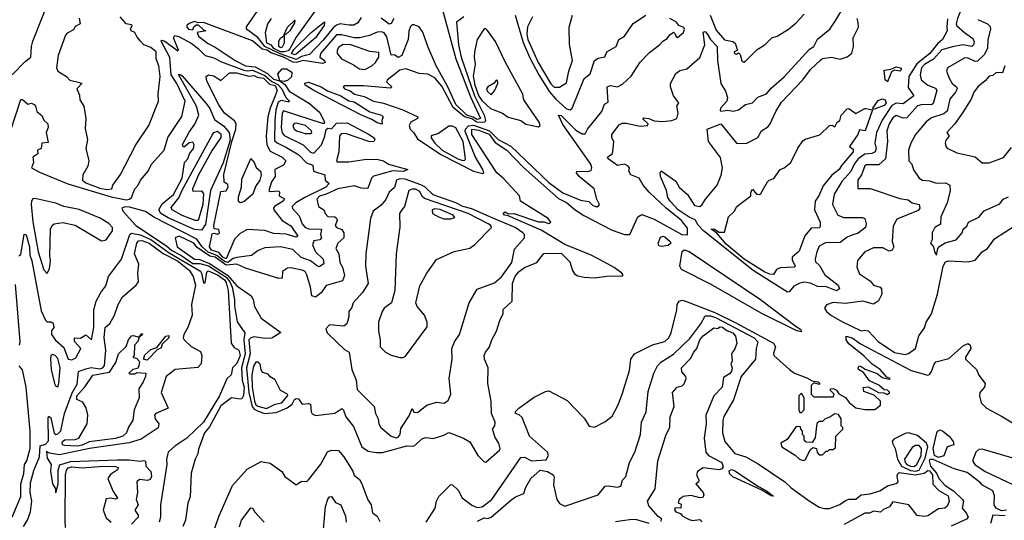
# Model space of a CAD drawing. Extents: x 1995148 to 2088947, y 769131 to 906009.
# Tile 73 of 256: x 2035548 to 2041161, y 780186 to 783038. Entities that reach past the tile are written whole.
import ezdxf

# ---------------------------------------------------------------- set-up
doc = ezdxf.new("R2010")
doc.units = 0

msp = doc.modelspace()

# ---------------------------------------------------------------- linework, layer by layer
at = {"layer": '0CON05XD'}
for points in [[(2041165, 783328.1), (2041115, 783342), (2041030.1, 783299.9), (2041009.5, 783275), (2040992.7, 783237.3), (2040945.8, 783175), (2040893.8, 783045), (2040885.5, 783015), (2040888.5, 783005), (2040933.1, 782965), (2040982.1, 782932.1), (2040988.6, 782915), (2040985, 782895.8), (2040975, 782886.5), (2040925, 782894.2), (2040865, 782883.2)], [(2035505, 782723.3), (2035579.1, 782800.9), (2035611.2, 782825), (2035614.7, 782884.7), (2035623.2, 782916.8), (2035715, 783145.8)], [(2037951.8, 783115), (2038035.2, 782815), (2038118.5, 782598.5), (2038175.8, 782475), (2038155, 782469.5), (2038133.5, 782483.5), (2038096.3, 782495), (2038035, 782554.3), (2037988.3, 782655), (2037921.5, 782775), (2037874.1, 782885), (2037847.1, 782967.1), (2037825, 782997.5), (2037795, 783010), (2037785, 783010), (2037775, 783000), (2037766.7, 782973.3), (2037763.3, 782925), (2037726, 782835), (2037705, 782822.5), (2037685, 782838), (2037665, 782836.7), (2037641.2, 782941.2), (2037625, 782963.8), (2037611.3, 782968.7), (2037585, 782966.9), (2037542.2, 782947.8), (2037485, 782934.7), (2037455, 782934.7), (2037382.8, 782952.8), (2037355, 782951.2), (2037262.4, 782845), (2037258.9, 782825), (2037285.6, 782805), (2037290, 782795), (2037275, 782789.5), (2037165, 782805.7), (2037125, 782795.1), (2037107.2, 782797.2), (2037052.8, 782825), (2036980.1, 782850.1), (2036958.9, 782865), (2036931.2, 782871.2), (2036875, 782917.9), (2036595, 783023.3), (2036565, 783020), (2036545, 783027.5), (2036513.3, 783016.7), (2036500, 783005), (2036500, 782995), (2036510, 782985), (2036535, 782980), (2036541.7, 782998.3), (2036555, 783010), (2036565, 783010), (2036595, 782980), (2036610, 782975), (2036560, 782965), (2036567.5, 782945), (2036618.8, 782905), (2036662.4, 782882.4), (2036776, 782805), (2036835, 782774.8), (2036890.6, 782770.6), (2036961.2, 782731.2), (2036995, 782699.6), (2037030.3, 782690.3), (2037058.8, 782668.8), (2037085, 782630.6), (2037200.1, 782560.1), (2037260, 782510), (2037286, 782455), (2037283, 782447), (2037275, 782446.2), (2037051.8, 782518.2), (2037044.3, 782505), (2037039.4, 782425), (2037043.7, 782393.7), (2037055, 782377.7), (2037163.5, 782325), (2037205, 782282.9), (2037225, 782278), (2037269.4, 782325), (2037288.5, 782375), (2037295, 782412.5), (2037305, 782420), (2037325, 782417.5), (2037355, 782448), (2037415, 782450), (2037541.1, 782385), (2037565, 782367.5), (2037571.9, 782355), (2037566.1, 782343.9), (2037545, 782341.8), (2037405, 782389.1), (2037381.1, 782388.9), (2037371.5, 782375), (2037367.3, 782285), (2037353.3, 782235), (2037357.8, 782227.8), (2037425, 782229.4), (2037525, 782243.1), (2037591.1, 782241.1), (2037622.5, 782235), (2037650, 782215), (2037760, 782185), (2037735, 782173.8), (2037675, 782176.7), (2037565, 782147.7), (2037553.3, 782135), (2037532.4, 782077.6), (2037495, 782078.8), (2037455, 782091.8), (2037362, 782075), (2037295, 782044), (2037256.7, 782033.3), (2037241.5, 782015), (2037252, 781975), (2037282, 781955), (2037289.4, 781935), (2037305, 781917.1), (2037345, 781915.5), (2037355, 781908), (2037357.5, 781895), (2037347.1, 781865), (2037353.9, 781853.9), (2037385, 781843.1), (2037395.4, 781825), (2037395.4, 781795), (2037362.5, 781765), (2037350.6, 781735), (2037366.5, 781705), (2037373.3, 781655), (2037388.8, 781628.8), (2037399.1, 781580.9), (2037388.5, 781551.5), (2037295, 781523.8), (2037266.9, 781483.1), (2037235, 781458.1), (2037212.9, 781465), (2037205.7, 781514.3), (2037184.4, 781585), (2037175, 781604), (2037165, 781610), (2037094.4, 781624.4), (2037075, 781623.1), (2037045.5, 781604.5), (2037043.8, 781566.2), (2037025, 781563.1), (2036835, 781623.5), (2036785, 781645.2), (2036725, 781640.3), (2036663, 781685), (2036631.6, 781691.6), (2036590, 781720), (2036560.5, 781740.5), (2036540.8, 781765), (2036457.5, 781805), (2036433.8, 781795), (2036446, 781745), (2036543.9, 781675), (2036575, 781671.5), (2036629.8, 781649.8), (2036733.5, 781583.5), (2036785, 781523), (2036867.7, 781465), (2036879.1, 781445), (2036887.5, 781405), (2036925, 781338), (2037036, 781256), (2036985, 781223.1), (2036945, 781221.2), (2036885, 781230.7), (2036865, 781225.9), (2036854.8, 781215), (2036862.2, 781135), (2036840.5, 781055), (2036853.8, 780915), (2036872.5, 780835), (2036885, 780819.6), (2036908.1, 780808.1), (2036945, 780795.1), (2037009.6, 780800.4), (2037073.3, 780826.7), (2037101.7, 780848.3), (2037115, 780874), (2037125, 780880), (2037138.3, 780878.3), (2037158.3, 780848.3), (2037195, 780852.5), (2037205, 780847.5), (2037208.8, 780805), (2037215, 780793.3), (2037235, 780783.8), (2037345, 780797.5), (2037385, 780822.9), (2037394.5, 780814.5), (2037406.9, 780775), (2037450.3, 780720.3), (2037499.2, 780605), (2037535, 780580), (2037582.3, 780572.3), (2037616.7, 780573.3), (2037755, 780610), (2037795, 780608.2), (2037845, 780653.1), (2037865, 780658.1), (2037905, 780652.9), (2037965, 780670.8), (2037995, 780687.5), (2038077.5, 780655), (2038115, 780633.3), (2038160, 780555), (2038195, 780520), (2038205, 780517.5), (2038283.3, 780585), (2038286.2, 780595), (2038278.8, 780625), (2038258.3, 780658.3), (2038243.8, 780705), (2038256.7, 780725), (2038258.8, 780745), (2038236.7, 780795), (2038235.9, 780865.9), (2038216.7, 780965), (2038218.8, 781055), (2038197.1, 781105), (2038195.8, 781125), (2038203.8, 781145), (2038225, 781170), (2038239.2, 781215), (2038265.9, 781264.1), (2038284.2, 781325), (2038304, 781365), (2038305, 781386.7), (2038356, 781435), (2038356.5, 781535), (2038373, 781577), (2038395, 781603.6), (2038425, 781626.5), (2038496.7, 781655), (2038535, 781707.1), (2038635, 781707.5), (2038685, 781659.2), (2038698.7, 781608.7), (2038711.3, 781591.3), (2038729.4, 781579.4), (2038765, 781571.1), (2038825, 781567.5), (2038895, 781577.5), (2038985, 781580), (2038988.8, 781585), (2038980, 781595), (2038936.9, 781626.9), (2038878.6, 781658.6), (2038806.1, 781696.1), (2038655, 781758.2), (2038520, 781840), (2038331.7, 781921.7), (2038311.2, 781925), (2038304.2, 781935.8), (2038315, 781943.3), (2038335, 781932.5), (2038365, 781933.8), (2038505, 781887.5), (2038535, 781887.5), (2038565, 781877.5), (2038576.7, 781885), (2038560, 781905), (2038403.3, 782005), (2038396.7, 782035), (2038304.7, 782134.7), (2038268.5, 782165), (2038126.1, 782385), (2038125.3, 782414.7), (2038165, 782409.3), (2038193.3, 782396.7), (2038225, 782386.8), (2038259.4, 782339.4), (2038324.7, 782295), (2038417.7, 782197.7), (2038619.4, 782019.4), (2038665, 781997.5), (2038714.5, 781954.5), (2038763.7, 781923.7), (2038925, 781838.8), (2038995, 781814.4), (2039025.6, 781814.4), (2039071.2, 781915), (2039095, 781929.4), (2039165, 781901.5), (2039323.3, 781815), (2039355, 781812.5), (2039355, 781850), (2039321.4, 781895), (2039233.5, 781965), (2039136.2, 782055), (2039101.5, 782095), (2039078.6, 782135), (2039031.1, 782155), (2039020.8, 782175), (2039023.8, 782195), (2039014, 782205), (2038995, 782215.6), (2038955, 782207.1), (2038901.9, 782245), (2038899.2, 782255), (2038925, 782273.8), (2038928.6, 782285), (2038934.2, 782344.2), (2038924, 782365), (2038923.9, 782383.9), (2038965, 782438.8), (2038981.8, 782448.2), (2039005, 782448.9), (2039085, 782431.5), (2039127.5, 782435), (2039130, 782445), (2039105, 782467.5), (2039100, 782475), (2039105, 782480), (2039133.6, 782476.4), (2039165, 782462.9), (2039215, 782458.5), (2039265, 782464.5), (2039294.2, 782475.8), (2039300.8, 782505), (2039293.9, 782546.1), (2039306, 782565), (2039275.8, 782605), (2039258, 782655), (2039258, 782675), (2039288.3, 782731.7), (2039310.6, 782749.4), (2039350.9, 782759.1), (2039425, 782823.8), (2039454.2, 782895), (2039443.5, 782966.5), (2039455, 782972), (2039467.5, 782957.5), (2039485.4, 782925.4), (2039524.5, 782885), (2039525.5, 782805), (2039544.5, 782675), (2039570.9, 782630.9), (2039583.3, 782595), (2039579.4, 782575), (2039543.1, 782535), (2039540.5, 782520.5), (2039545, 782516.7), (2039585, 782523.6), (2039615, 782518), (2039645, 782524.2), (2039685, 782554.4), (2039725.5, 782564.5), (2039755, 782597.5), (2039805, 782616.7), (2039830.8, 782649.2), (2039905, 782713.3), (2040049.5, 782870.5), (2040075.6, 782885), (2040095, 782927.5), (2040165.8, 782985), (2040200.5, 783035), (2040247.9, 783115)], [(2037255, 783121.1), (2037125, 782938.1), (2037087.9, 782872.1), (2037078.1, 782861.9), (2037055, 782854.6)], [(2035888, 783048), (2035892.5, 783015), (2035865, 783000), (2035855, 782980), (2035818.8, 782961.2), (2035810.2, 782949.8), (2035767.7, 782835), (2035757.8, 782765), (2035765.3, 782745.3), (2035814.2, 782715), (2035833.1, 782693.1), (2035889.3, 782680.7), (2035902.5, 782675), (2035873.3, 782645), (2035888.3, 782608.3), (2035891.2, 782581.2), (2035913.8, 782545), (2035925.9, 782475.9), (2035921.7, 782418.3), (2035934.2, 782355), (2035924.5, 782304.5), (2035942, 782235), (2035935.9, 782204.1), (2035908, 782155), (2035905.6, 782125), (2035925, 782109.3), (2036005, 782078.4), (2036045, 782070.8), (2036072.5, 782075), (2036080, 782095), (2036123.2, 782156.8), (2036210.8, 782325), (2036284.3, 782435), (2036338.8, 782575), (2036337.5, 782615), (2036348.5, 782715), (2036340.9, 782775), (2036326.5, 782815), (2036326.9, 782855), (2036295, 782880.8), (2036255.9, 782895.9), (2036235, 782918.8), (2036217.9, 782937.9), (2036205, 782966.2), (2036183.3, 782975), (2036180, 782985), (2036189.2, 783005), (2036185, 783009.2), (2036155.7, 783015.7), (2036120.8, 783055)], [(2037125, 782812.2), (2037033.7, 782843.7), (2036945, 782885.5), (2036906.4, 782936.4), (2036840.9, 782985), (2036841.4, 782998.6), (2036905, 783090.6)], [(2037055, 782854.6), (2037035, 782855.7), (2036996.4, 782875), (2036982.7, 782892.7), (2036956.9, 782905), (2036948.8, 782965), (2036962.5, 783015), (2036984, 783045)], [(2037495, 783051.2), (2037475, 783021.2), (2037452.2, 783007.8), (2037425, 783006.4), (2037375, 783015.3), (2037355, 783007.6), (2037335, 782991.2), (2037278.8, 782921.2), (2037200.8, 782839.2), (2037155, 782828.9), (2037125, 782812.2)], [(2038080, 783055), (2038038.6, 783025), (2038049.3, 782895), (2038065.2, 782825), (2038140.1, 782605), (2038196.2, 782495), (2038204.1, 782465), (2038198.7, 782455), (2038187.9, 782452.1), (2038154.7, 782454.7), (2038125, 782473.1), (2038084, 782484), (2038018.4, 782538.4), (2037955, 782659.7), (2037915, 782707.8), (2037875, 782728.9), (2037825, 782732.7), (2037749, 782759), (2037715, 782750.6), (2037645.6, 782695), (2037638.6, 782685), (2037668.8, 782655), (2037662, 782648), (2037507.5, 782662.5), (2037398.3, 782661.7), (2037392.5, 782655), (2037400, 782645), (2037432.4, 782632.4), (2037456.2, 782615), (2037511, 782601), (2037565, 782574.3), (2037622.6, 782562.6), (2037731.4, 782525), (2037817.5, 782485), (2037816.7, 782475), (2037778, 782455), (2037768, 782435), (2037773.3, 782415), (2037795, 782394.4), (2037815, 782360.4), (2037949.7, 782269.7), (2038135, 782176.1), (2038187.6, 782162.4), (2038194, 782166), (2038188.5, 782185), (2038145, 782259.4), (2038087.8, 782402.2), (2038088.8, 782415), (2038105.6, 782434.4), (2038135, 782437.7), (2038225.3, 782405.3), (2038275, 782355.2), (2038347.9, 782317.9), (2038565, 782111), (2038645, 782052.8), (2038745, 782010), (2038792, 782002), (2038812.4, 781982.4), (2038830, 781975), (2038845.8, 781974.2), (2038853.3, 781985), (2038837.5, 782015), (2038822.5, 782075), (2038737.5, 782145), (2038721.2, 782165), (2038723.8, 782176.2), (2038785, 782173.3), (2038805, 782180), (2038810, 782195), (2038803.3, 782215), (2038645, 782440.8), (2038620, 782495), (2038635, 782492), (2038718.7, 782408.7), (2038755, 782388.9), (2038771.4, 782388.6), (2038784.6, 782415.4), (2038867.1, 782515), (2038882.2, 782557.8), (2038902, 782568), (2038896, 782655), (2038915, 782663.3), (2038955, 782655.8), (2038985, 782670.8), (2039034.1, 782715.9), (2039085, 782796.7), (2039138.7, 782851.3), (2039195.6, 782894.4), (2039215, 782916.7), (2039239.3, 782930.7), (2039255, 782952.5), (2039275, 782966.7), (2039285, 782957.5), (2039290, 782940), (2039297.5, 782937.5), (2039332.5, 782965), (2039337.9, 782985), (2039333.3, 782993.3), (2039305.6, 783005.6), (2039292, 783025), (2039254.3, 783044.3)], [(2037680, 783045), (2037665, 783016.7), (2037655, 783012.9), (2037607.8, 783047.8)], [(2038373, 783065), (2038418.5, 782908.5), (2038454.6, 782824.6), (2038507.5, 782725)], [(2038472.2, 783055), (2038442, 782998), (2038438.8, 782955), (2038445.4, 782924.6), (2038504.5, 782795), (2038575, 782673.3), (2038595, 782653.3), (2038625, 782653.1)], [(2038507.5, 782725), (2038567.5, 782627.5), (2038605, 782584.7), (2038665, 782531.2), (2038686.7, 782525), (2038697.5, 782535), (2038765, 782704.2), (2038800.3, 782729.7), (2038825.6, 782805), (2038845, 782820), (2038883.3, 782826.7), (2038895, 782856.2), (2038947.5, 782885), (2038964.2, 782925), (2038995.8, 782945), (2039045, 783015.8), (2039116.7, 783065)], [(2038625, 782653.1), (2038665, 782678), (2038678.1, 782745), (2038699.1, 782805), (2038681.4, 782898.6), (2038680, 782995), (2038700, 783065)], [(2039925, 781485.6), (2039729.8, 781609.8), (2039446, 781835), (2039415, 781867.6), (2039398.3, 781898.3), (2039365, 781912.7), (2039301.8, 781955), (2039255.5, 782005), (2039243.1, 782025), (2039235.6, 782065), (2039201.4, 782145), (2039198.8, 782165), (2039205, 782176.7), (2039288.3, 782118.3), (2039308, 782085), (2039355, 782042.9), (2039395, 781979.2), (2039425.5, 781974.5), (2039439.2, 781985), (2039457.1, 782015), (2039524.5, 782095.5), (2039546.8, 782153.2), (2039554.4, 782195), (2039542.7, 782252.7), (2039474.4, 782345), (2039467.5, 782415), (2039545, 782445.7), (2039635, 782335.7), (2039645, 782332.1), (2039692.5, 782335), (2039755, 782366.7), (2039776.7, 782405), (2039812.9, 782427.1), (2039825, 782441.2), (2039858.7, 782515), (2039891.5, 782568.5), (2040012.7, 782695), (2040056.8, 782755), (2040115, 782809.6), (2040125, 782817.2), (2040175, 782824), (2040225, 782812.9), (2040265, 782826.2), (2040291.7, 782848.3), (2040301.4, 782885), (2040300, 782935), (2040330, 782995), (2040327.5, 783022.5), (2040322, 783045)], [(2039483.1, 783065), (2039519, 782979), (2039565, 782923.8), (2039613.9, 782913.9), (2039626.7, 782905), (2039640, 782865), (2039620, 782855), (2039623.3, 782845), (2039635, 782842.5), (2039645, 782850), (2039655, 782840), (2039665, 782803.3), (2039675, 782796.7), (2039685, 782801.2), (2039751.9, 782868.1), (2039796.2, 782895), (2039835.9, 782934.1), (2039865, 782944.3), (2039930.8, 782985), (2039975, 783020), (2040020.7, 783069.3)], [(2040836.9, 783043.1), (2040833.6, 782996.4), (2040834.2, 782975), (2040809.1, 782925), (2040779.5, 782900.5), (2040735.3, 782845), (2040662.2, 782787.8), (2040616.6, 782715), (2040612.7, 782652.7), (2040645.8, 782605), (2040585, 782558.6), (2040545, 782563.4), (2040520.1, 782549.9), (2040465, 782466.2), (2040431.3, 782395), (2040422.5, 782335), (2040430.8, 782305), (2040424.6, 782285.4), (2040404.7, 782275.3), (2040365, 782271.7), (2040327.6, 782245), (2040304.3, 782215), (2040286.1, 782173.9), (2040235, 782116.5), (2040191.2, 782045), (2040180.5, 781985), (2040211.2, 781925), (2040245, 781911.8), (2040351.7, 781911.7), (2040366.2, 781905), (2040373.8, 781875), (2040370, 781855), (2040327, 781823), (2040298.1, 781811.9), (2040265, 781799.2), (2040225, 781769.6), (2040142.1, 781767.9), (2040105, 781748), (2040091.5, 781715), (2040082.2, 781675), (2040085, 781658.8), (2040108, 781638), (2040137.1, 781585), (2040214, 781525), (2040220.8, 781505), (2040205, 781494.6), (2040146.5, 781516.5), (2040095, 781519), (2040055, 781536.7), (2040017.2, 781542.8), (2039995, 781538.2), (2039960.3, 781519.7), (2039935, 781487.5), (2039925, 781485.6)], [(2037035, 782877.9), (2037025.4, 782885), (2037025, 782916.2), (2037035, 782933.2), (2037053.4, 782946.6), (2037056.5, 782953.6), (2037074.7, 782995), (2037115.9, 783035.9), (2037115, 783020), (2037087.2, 782975), (2037065, 782954.4), (2037056.5, 782953.6), (2037055.2, 782905), (2037045, 782882.2), (2037035, 782877.9)], [(2037115, 782837.3), (2037096.9, 782845), (2037110.9, 782869.1), (2037208.8, 782965), (2037286.2, 783026.2), (2037283.8, 783005), (2037235, 782934.5), (2037125, 782842), (2037115, 782837.3)], [(2038505, 782428.5), (2038514.3, 782435), (2038508.8, 782455), (2038422.4, 782582.4), (2038415.4, 782615), (2038315, 782797.5), (2038261.2, 782915), (2038215, 782977.5), (2038205, 782987.1), (2038195, 782986.9), (2038156, 782925), (2038141.1, 782855), (2038138.9, 782825), (2038145.3, 782784.7), (2038133.9, 782716.1), (2038142.8, 782665), (2038165, 782603.3), (2038185, 782575.7), (2038232.8, 782532.8), (2038299.4, 782505), (2038333.3, 782483.3), (2038404, 782464), (2038433, 782443), (2038505, 782428.5)], [(2041010.3, 783040.3), (2041065, 783015.5), (2041079.9, 782999.9), (2041081.3, 782985), (2041066, 782925), (2041064.5, 782874.5), (2041045, 782837.9), (2041008.7, 782801.3), (2040995, 782800.4), (2040955, 782819.1), (2040935, 782821.5), (2040836.2, 782765), (2040830.8, 782745), (2040847.1, 782705), (2040862.7, 782675), (2040888.1, 782655), (2040891.8, 782645), (2040882.9, 782625), (2040849.5, 782585), (2040835, 782517.5), (2040815, 782502.1), (2040745, 782480), (2040715, 782455.8), (2040654.3, 782385), (2040626.9, 782335), (2040614.4, 782295), (2040616.7, 782235), (2040634, 782215), (2040643, 782183), (2040676.2, 782135), (2040695, 782124.3), (2040735, 782121.1), (2040775, 782106.9), (2040825, 782108.1), (2040849.2, 782095), (2040852.2, 782065), (2040835.7, 781995), (2040798, 781915), (2040796.7, 781873.3), (2040764, 781855), (2040750, 781825), (2040750, 781785), (2040740, 781765), (2040757.5, 781745), (2040762.5, 781715), (2040775, 781697.5), (2040782.5, 781735), (2040792.3, 781747.7), (2040823.8, 781766.2), (2040885.8, 781784.2), (2040921.2, 781825), (2040926.7, 781845), (2040947.5, 781862.5), (2040956.7, 781885), (2041015, 781913.8), (2041045, 781949.2), (2041135, 781990), (2041153.4, 782016.6), (2041185, 782030)], [(2035495, 782403.3), (2035555, 782583.8), (2035565, 782583.3), (2035595, 782557.5), (2035615, 782563.3), (2035630, 782555), (2035638.8, 782545), (2035646.7, 782515), (2035675, 782492.5), (2035686.2, 782466.2), (2035708, 782445), (2035711.4, 782425), (2035700, 782395), (2035711.2, 782338.8), (2035673.8, 782335), (2035670, 782305), (2035650, 782295), (2035652.5, 782275), (2035622.5, 782255), (2035626.2, 782225), (2035616.2, 782195), (2035660.3, 782170.3), (2035823, 782103), (2036068.8, 782028.8), (2036155, 782012.8), (2036174.1, 782015.9), (2036185.4, 782025), (2036204.7, 782075.3), (2036224.3, 782095), (2036236.7, 782125), (2036280, 782175), (2036300, 782215), (2036371.8, 782295), (2036392.6, 782367.4), (2036473.3, 782486.7), (2036490.5, 782575), (2036444.1, 782674.1), (2036411, 782725), (2036403.6, 782823.6), (2036354.2, 782915.8), (2036358.3, 782921.7), (2036375, 782915.8), (2036448.8, 782861.2), (2036452.5, 782865), (2036424.2, 782935), (2036432.4, 782947.6), (2036455, 782941.8), (2036526.1, 782905), (2036565.6, 782875), (2036605, 782834.2), (2036655, 782820.9), (2036698, 782798), (2036825, 782750.5), (2036845, 782746.6), (2036875, 782751.1), (2036945, 782720.2), (2036985, 782685.8), (2037019.9, 782669.9), (2037041.7, 782645), (2037064.5, 782594.5), (2037085.7, 782575), (2037085, 782570), (2037075, 782570), (2037037.7, 782577.7), (2037022.2, 782567.8), (2037008.4, 782525), (2037002.1, 782465), (2037000.5, 782350.5), (2037015, 782336.1), (2037069.4, 782309.4), (2037139, 782269), (2037183, 782223), (2037218.9, 782208.9), (2037223.3, 782175), (2037286.7, 782155), (2037290, 782125), (2037312, 782105), (2037293.3, 782085), (2037173.8, 782026.2), (2037122.1, 781995), (2037100.9, 781975), (2037103.1, 781963.1), (2037140.7, 781920.7), (2037159.1, 781875), (2037175, 781854.6), (2037197.3, 781847.3), (2037268, 781845), (2037263.8, 781815), (2037268.6, 781795), (2037258.8, 781785), (2037225, 781777.8), (2037216.7, 781755), (2037235, 781715.8), (2037278.5, 781675), (2037282, 781648), (2037255, 781631.1), (2037245, 781634.3), (2037205.2, 781665.2), (2037153, 781683), (2037105, 781728.5), (2037035, 781743.6), (2036945, 781738.6), (2036906.6, 781723.4), (2036870, 781695), (2036786.5, 781683.5), (2036765, 781677.8), (2036735, 781655.7), (2036715, 781660.3), (2036672.8, 781695), (2036623.2, 781713.2), (2036587.8, 781745), (2036557.3, 781787.3), (2036313.6, 781913.6), (2036265, 781945.6), (2036175, 781971.1), (2036147.1, 781972.9), (2036130, 781965), (2036138.8, 781945), (2036210.6, 781865), (2036385, 781750.6), (2036415, 781722.8), (2036467.4, 781697.4), (2036535, 781649.6), (2036575, 781648.7), (2036625, 781635.8), (2036725, 781571), (2036745.8, 781545), (2036758.5, 781515), (2036772.2, 781445), (2036772, 781408), (2036787.8, 781317.8), (2036830.6, 781255), (2036825.7, 781214.3), (2036834.1, 781135), (2036811.9, 781055), (2036816.8, 780985), (2036828.3, 780945), (2036823.5, 780896.5), (2036815, 780878.8), (2036805, 780876), (2036755, 780883.3), (2036695, 780839.3), (2036630.6, 780719.4), (2036601.8, 780685), (2036567.7, 780592.3), (2036564, 780565), (2036547.5, 780535), (2036525.7, 780455), (2036519.5, 780320.5), (2036505.8, 780284.2), (2036493.4, 780186.6), (2036478.5, 780151.5)], [(2037515, 782754.7), (2037555, 782774.7), (2037577.2, 782795), (2037595.3, 782825), (2037595, 782851.2), (2037545, 782858.1), (2037435, 782895.9), (2037393, 782897), (2037367.6, 782882.4), (2037357.5, 782865), (2037357.5, 782845), (2037382.9, 782815), (2037451.9, 782781.9), (2037485, 782758.9), (2037515, 782754.7)], [(2040865, 782883.2), (2040805, 782865.9), (2040756.6, 782813.4), (2040705, 782782.2), (2040688.7, 782765), (2040680.7, 782725), (2040686.2, 782696.2), (2040724.2, 782665), (2040767.8, 782647.8), (2040775.7, 782635.7), (2040755, 782560), (2040745, 782553.8), (2040695, 782555.4), (2040665, 782548.2), (2040605, 782479.3), (2040585, 782478), (2040545, 782492.7), (2040525, 782479.5), (2040503.7, 782445), (2040491.3, 782405), (2040495.5, 782345), (2040482.9, 782245), (2040445, 782211.8), (2040375, 782211.4), (2040365, 782205.8), (2040347.1, 782155), (2040325.8, 782125), (2040325, 782077.5), (2040396.1, 782076.1), (2040565, 782020.6), (2040612.1, 782012.1), (2040635.7, 781995.7), (2040676.2, 781985), (2040680, 781965), (2040669.6, 781950.4), (2040547.3, 781902.7), (2040527.5, 781862.5), (2040521.9, 781775), (2040531.4, 781745), (2040521.9, 781725), (2040505, 781720.4), (2040468, 781738), (2040415, 781738.6), (2040365, 781716), (2040324.2, 781665.8), (2040319.3, 781629.3), (2040335, 781591.2), (2040398.3, 781548.3), (2040415, 781525.8), (2040452.5, 781515), (2040460, 781505), (2040462.5, 781475), (2040442.6, 781437.4), (2040415, 781418.6), (2040355, 781434.2), (2040255, 781422.2), (2040185, 781427.5), (2040146.8, 781413.2), (2040135.8, 781395), (2040146.9, 781375), (2040172.1, 781355), (2040235, 781318.4), (2040345, 781266), (2040365, 781270), (2040385, 781266), (2040440.8, 781205), (2040535, 781142.7), (2040595, 781130), (2040615, 781136), (2040654.3, 781165.7), (2040672.8, 781237.2), (2040706.2, 781283.8), (2040714.3, 781315), (2040745, 781362.5), (2040780, 781475), (2040813, 781635), (2040825, 781658.1), (2040845, 781664.4), (2040955, 781658.1), (2040995, 781668.1), (2041034.2, 781715.8), (2041065.7, 781735), (2041105, 781790), (2041223.4, 781866.6)], [(2040495, 782684.4), (2040481.8, 782695), (2040475, 782750), (2040514.1, 782755.9), (2040545, 782769.1), (2040569.5, 782765), (2040575.4, 782755), (2040565, 782745.6), (2040535, 782750.5), (2040518.3, 782741.7), (2040495, 782684.4)], [(2041163.6, 782776.4), (2041150, 782735), (2041115, 782736.7), (2041095, 782720), (2041075, 782716.7), (2041050.9, 782689.1), (2041011.4, 782658.6), (2040986, 782625), (2040970.8, 782585), (2040922.6, 782507.4), (2040878, 782445), (2040833.9, 782396.1), (2040846.2, 782375), (2040827.5, 782352.5), (2040823.6, 782336.4), (2040826.7, 782315), (2040835, 782306.7), (2040889.5, 782279.5), (2040995, 782258), (2041035, 782223.8), (2041075, 782223.3)], [(2036585, 781840), (2036545, 781843.8), (2036395, 781909.6), (2036352.9, 781935), (2036341.4, 781955), (2036360, 781990), (2036425, 782041.9), (2036474.3, 782135), (2036487.5, 782225), (2036506.7, 782245), (2036516.4, 782273.6), (2036538.8, 782305), (2036542.5, 782325), (2036535, 782340), (2036515, 782336.7), (2036485, 782312.5), (2036477.5, 782317.5), (2036477, 782327), (2036515, 782398.1), (2036547.3, 782442.8), (2036569.4, 782495), (2036555.7, 782545), (2036453.8, 782726.2), (2036465, 782726.9), (2036475, 782718.2), (2036610.3, 782560.3), (2036631.5, 782531.5), (2036659.2, 782469.2), (2036712, 782432), (2036743.1, 782395), (2036747.5, 782352.5), (2036707.3, 782222.7), (2036635.4, 782065), (2036607.6, 781872.4), (2036585, 781840)], [(2036725, 781675.8), (2036706.7, 781685), (2036682.7, 781712.7), (2036640.9, 781725), (2036630, 781745), (2036645, 781817.5), (2036655, 781822.5), (2036675, 781816.7), (2036688, 781825), (2036683.6, 781843.6), (2036657, 781847), (2036654.1, 781865.9), (2036695, 782060), (2036725, 782062.5), (2036736.2, 782085), (2036735, 782100), (2036713, 782113), (2036712.7, 782157.3), (2036757.5, 782345), (2036780, 782415), (2036782.5, 782445), (2036773, 782463), (2036715, 782506.7), (2036683, 782553), (2036615, 782687.5), (2036610.6, 782715), (2036625, 782724.4), (2036655, 782717.9), (2036695, 782692.2), (2036745, 782736.2), (2036783.3, 782735), (2036853.6, 782716.3), (2036885, 782720.4), (2036901.3, 782711.3), (2036937.9, 782705), (2036971.5, 782671.5), (2037005, 782663.5), (2037016.2, 782635), (2037003.8, 782605), (2036975.2, 782535), (2036963.1, 782485), (2036953.4, 782375), (2036956.2, 782325), (2036975, 782290), (2037044.4, 782255), (2037064.3, 782235), (2037051.1, 782208.9), (2037002.5, 782185), (2037003.5, 782145), (2036982.9, 782115), (2036968.8, 782065), (2036975, 782058.8), (2037025, 782062.5), (2037030, 782055), (2037027.5, 782035), (2037058.3, 782018.3), (2037050, 782005), (2037001.1, 781975), (2036994.5, 781965), (2036997.1, 781955), (2037043.9, 781893.9), (2037093.6, 781863.6), (2037133.8, 781805), (2037125, 781800), (2037066.6, 781816.6), (2036995, 781821.2), (2036945, 781838), (2036845, 781842.5), (2036805, 781820), (2036772.5, 781787.5), (2036725, 781675.8)], [(2037055, 782685.7), (2037030.3, 782690.3), (2037020.5, 782729.5), (2037045, 782757.7), (2037068.5, 782758.5), (2037099.7, 782739.7), (2037097.6, 782712.4), (2037075, 782691), (2037055, 782685.7)], [(2037615, 782443.8), (2037585, 782450.5), (2037555, 782470.6), (2037496, 782495), (2037224.2, 782635), (2037176, 782665), (2037173.3, 782676.7), (2037195, 782681.5), (2037267.1, 782655), (2037303.1, 782633.1), (2037378.1, 782605), (2037425, 782576.2), (2037455, 782569.6), (2037545, 782512.9), (2037610.8, 782495), (2037619.4, 782485), (2037612.9, 782465), (2037615, 782443.8)], [(2038235, 782611.2), (2038255, 782632.5), (2038273.3, 782675), (2038271.7, 782691.7), (2038265, 782693.3), (2038253, 782677), (2038216, 782655), (2038210, 782645), (2038215, 782630), (2038235, 782611.2)], [(2040415, 782527.5), (2040411.2, 782535), (2040442.4, 782577.6), (2040465, 782587.1), (2040481.7, 782581.7), (2040486.4, 782565), (2040475, 782548.9), (2040425, 782531.4), (2040415, 782527.5)], [(2039845, 781587.5), (2039825, 781587.8), (2039795, 781599.3), (2039678.6, 781675), (2039575, 781758.8), (2039521.5, 781821.5), (2039490, 781845), (2039505, 781847.3), (2039535, 781827.5), (2039565, 781828), (2039588.6, 781915), (2039620, 781945), (2039636.7, 781975), (2039716.7, 782035), (2039716.2, 782055), (2039725, 782072.5), (2039747.5, 782045), (2039765, 782042), (2039772.7, 782047.3), (2039810, 782115), (2039820, 782125), (2039846.4, 782133.6), (2039882.5, 782185), (2039905, 782193.8), (2039944.2, 782225), (2039983, 782307), (2040012, 782348), (2040025, 782357.5), (2040108.3, 782381.7), (2040165, 782436.2), (2040177, 782437), (2040195, 782427.5), (2040207.5, 782455), (2040222.5, 782465), (2040230, 782495), (2040265, 782531.2), (2040275, 782533.3), (2040315, 782503.3), (2040365, 782533.3), (2040372, 782532), (2040410, 782525), (2040367.5, 782405), (2040335, 782410), (2040326.2, 782385), (2040277.5, 782315), (2040300, 782300), (2040300, 782285), (2040231.7, 782208.3), (2040219.2, 782185), (2040177.1, 782152.9), (2040128.1, 782091.9), (2040104.2, 782035), (2040082.5, 782005), (2040078.6, 781955), (2040111.9, 781885), (2040111.9, 781858.1), (2040105, 781851.9), (2040059.4, 781850.6), (2040023.6, 781806.4), (2039990.8, 781719.2), (2039952, 781685), (2039951.2, 781671.2), (2039968, 781635), (2039962.1, 781627.9), (2039883.3, 781625), (2039862, 781615), (2039845, 781587.5)], [(2037205, 782390), (2037214, 782395), (2037212.5, 782405), (2037176.9, 782435), (2037125, 782449.6), (2037113.4, 782446.6), (2037105.6, 782435), (2037111.9, 782415), (2037126.1, 782406.1), (2037175, 782390.9), (2037205, 782390)], [(2038074.6, 782235.4), (2038085, 782238.9), (2038089.2, 782245), (2038075.2, 782345), (2038035, 782422.4), (2038015, 782431.7), (2037995, 782432.2), (2037935, 782389.2), (2037893.6, 782376.4), (2037894.6, 782365), (2037914.1, 782335), (2037955.7, 782295), (2038046.2, 782245), (2038074.6, 782235.4)], [(2036565, 781894.6), (2036548.8, 781895), (2036475, 781922.5), (2036417.9, 781955), (2036412.3, 781967.7), (2036456.2, 782023.8), (2036475, 782068.1), (2036645, 782381.1), (2036655.4, 782395), (2036675, 782402.4), (2036695, 782387.3), (2036695, 782367.5), (2036645, 782294.4), (2036566.5, 782155), (2036534.1, 782075), (2036535, 782062), (2036585, 782062.9), (2036596, 782046), (2036591.3, 781985), (2036565, 781894.6)], [(2041075, 782223.3), (2041155.9, 782254.1), (2041200.7, 782309.3)], [(2036805, 781995.6), (2036795, 782002.9), (2036795, 782030), (2036811.6, 782085), (2036815, 782129.2), (2036865, 782247.5), (2036885, 782225.7), (2036895.5, 782195.5), (2036921.5, 782175), (2036925.5, 782155), (2036917.3, 782125), (2036892.2, 782087.8), (2036876.8, 782045), (2036825, 782000), (2036805, 781995.6)], [(2037695, 780656.9), (2037705, 780660.9), (2037716.7, 780675), (2037721.5, 780708.5), (2037769.1, 780780.9), (2037785, 780822.5), (2037795, 780803.3), (2037815, 780800.8), (2037868.3, 780841.7), (2037925, 780860), (2037967.1, 780852.9), (2037990.7, 780869.3), (2038006.2, 780905), (2037996, 780995), (2038013.8, 781105), (2038012, 781165), (2038027.3, 781202.7), (2038055.8, 781244.2), (2038110, 781425), (2038155, 781502.5), (2038255, 781540), (2038295, 781572.9), (2038354.3, 781655), (2038369.1, 781730.9), (2038426, 781795), (2038425.7, 781815), (2038416.9, 781825), (2038372.9, 781855), (2038240.9, 781909.1), (2038125, 781961.7), (2038075, 781974.5), (2038035, 781995.8), (2037905, 782040.6), (2037856.8, 782086.8), (2037835, 782098.4), (2037745, 782129.6), (2037715, 782131.2), (2037696.9, 782125), (2037685, 782081.5), (2037653.9, 782055), (2037635.9, 782014.1), (2037608.9, 781981.1), (2037562.9, 781947.1), (2037548, 781905), (2037520.8, 781705), (2037520, 781635), (2037534.2, 781535), (2037502.9, 781485), (2037449.2, 781425), (2037441.2, 781398.8), (2037424.3, 781375), (2037424.2, 781345), (2037413.3, 781305), (2037395, 781292.9), (2037315, 781300), (2037293.6, 781276.4), (2037301.2, 781255), (2037355, 781202.3), (2037400.2, 781160.2), (2037425.5, 781145), (2037442, 781045), (2037465.4, 780985.4), (2037472.1, 780932.1), (2037568.5, 780835), (2037575.7, 780795), (2037591.9, 780765), (2037595.6, 780735), (2037606.9, 780715), (2037666.2, 780665), (2037695, 780656.9)], [(2037715, 781113.1), (2037735, 781113.8), (2037747.7, 781122.3), (2037871.1, 781288.9), (2037870.9, 781315), (2037856.4, 781355), (2037814.3, 781405), (2037805.8, 781425), (2037828.3, 781521.7), (2037868.8, 781595), (2037925, 781672.5), (2038025, 781718.5), (2038115, 781737.5), (2038142.1, 781757.9), (2038236.7, 781855), (2038233.8, 781865), (2038219.2, 781875), (2038103.9, 781933.9), (2037855, 782018.9), (2037841.5, 782031.5), (2037829.3, 782059.3), (2037805, 782072.6), (2037785, 782073.8), (2037767.1, 782065), (2037741.4, 781975), (2037726, 781955), (2037712.5, 781935), (2037715.8, 781855.8), (2037694.2, 781705), (2037686, 781495), (2037668, 781425), (2037626, 781395), (2037614.2, 781375), (2037594, 781315), (2037593.1, 781265), (2037603.3, 781215), (2037602.5, 781175), (2037632.7, 781145), (2037665, 781126.6), (2037715, 781113.1)], [(2035705, 781592.5), (2035718.3, 781621.7), (2035724.3, 781665), (2035719.2, 781695), (2035724.7, 781845), (2035732.7, 781865), (2035744.5, 781875), (2035795, 781883.4), (2035865, 781867), (2036015, 781779.2), (2036035, 781782.2), (2036045, 781790.8), (2036078.1, 781835), (2036076.9, 781855), (2036056.6, 781876.6), (2036007.8, 781907.8), (2035886.8, 781956.8), (2035800, 781975), (2035755, 781992.5), (2035635, 782019.1), (2035623.1, 782016.9), (2035614.7, 782005.3), (2035612.7, 781985), (2035623.3, 781886.7), (2035653.5, 781715), (2035685, 781612.5), (2035705, 781592.5)], [(2037965, 781903.9), (2038005, 781904.6), (2038028.9, 781911.1), (2038020, 781925), (2037945, 781957.5), (2037915, 781961.2), (2037899.2, 781955), (2037901.4, 781935), (2037935, 781914.5), (2037965, 781903.9)], [(2035543, 781693), (2035555, 781700), (2035573.6, 781816.4), (2035585, 781812.5), (2035603.3, 781745), (2035606.6, 781696.6), (2035617.3, 781665), (2035670.4, 781379.6), (2035695, 781326.7), (2035705, 781317.5), (2035727, 781317), (2035738.8, 781308.8), (2035742.5, 781285), (2035730, 781265), (2035729.2, 781245), (2035751.7, 781211.7), (2035800.6, 781170.6), (2035824.2, 781104.2), (2035845, 781100), (2035867.7, 781112.3), (2035896.7, 781165), (2035860, 781205), (2035860, 781225), (2035895, 781223.3), (2035925, 781242.5), (2035957.5, 781215), (2035970.8, 781285), (2035970.7, 781385), (2035983.8, 781435), (2036010, 781485), (2036038.3, 781521.7), (2036055, 781576.2), (2036127.8, 781675), (2036175.8, 781814.2), (2036185, 781822), (2036235, 781812.5), (2036295.4, 781785.4), (2036401, 781711), (2036578, 781605), (2036584.4, 781595), (2036595, 781540), (2036605, 781540), (2036615, 781600), (2036623.2, 781606.8), (2036675.3, 781585), (2036715, 781557.2), (2036725, 781541.8), (2036735.7, 781495.7), (2036754.5, 781195), (2036770.4, 781170.4), (2036796.9, 781155), (2036804.2, 781125), (2036785, 781079.6), (2036760.9, 781055), (2036754.4, 781015.6), (2036728, 780992), (2036686.4, 780895), (2036595, 780745.5), (2036501.8, 780655), (2036431.9, 780608.1), (2036394.6, 780575.4), (2036384.3, 780535), (2036387.1, 780505), (2036350.6, 780275), (2036350, 780205), (2036343.5, 780175)], [(2035925, 781048.4), (2035955, 781056.7), (2036005, 781049.6), (2036021.2, 781055), (2036032.1, 781067.9), (2036038.5, 781155), (2036030.6, 781225), (2036034.5, 781285.5), (2036061.7, 781308.3), (2036089.2, 781355), (2036108.9, 781415), (2036135, 781460), (2036211.2, 781525), (2036225.6, 781544.4), (2036220.7, 781595), (2036227.6, 781645), (2036203.3, 781705), (2036215.9, 781765), (2036225, 781778.4), (2036245, 781779.6), (2036285.9, 781765), (2036366.7, 781706.7), (2036447.8, 781665), (2036515, 781611.4), (2036537.6, 781575), (2036550.2, 781525), (2036528, 781415), (2036531.1, 781355), (2036507.1, 781285), (2036482.9, 781245), (2036480, 781225), (2036484.8, 781214.8), (2036525, 781176.2), (2036577.9, 781147.9), (2036586.1, 781125), (2036582.1, 781077.9), (2036562.9, 781057.1), (2036435, 781045.5), (2036383.1, 781005), (2036354.4, 780915), (2036394.1, 780825.9), (2036324.3, 780795.7), (2036316.2, 780785), (2036320.6, 780765), (2036342.1, 780735), (2036337.6, 780712.4), (2036240.8, 780649.2), (2036171.5, 780628.5), (2035945.3, 780595.3), (2035775, 780559.2), (2035718.3, 780568.3), (2035701.7, 780578.3), (2035705, 780540), (2035727.5, 780505), (2035723, 780467), (2035736, 780395), (2035752.5, 780365), (2035753, 780343), (2035756.1, 780346.1), (2035766.8, 780395), (2035767.9, 780472.1), (2035777.5, 780502.5), (2035838.7, 780521.3), (2036105, 780531.5), (2036171.3, 780531.3), (2036235, 780522.9), (2036256.4, 780526.4), (2036265, 780522.5), (2036267.5, 780495), (2036295.2, 780465.2), (2036299.2, 780435), (2036291.9, 780418.1), (2036276, 780414), (2036231.2, 780418.8), (2036216.7, 780405), (2036218.9, 780345), (2036212.2, 780305), (2036223.8, 780275), (2036204.5, 780245), (2036224.3, 780215), (2036224.3, 780205), (2036186.3, 780163.7)], [(2039206, 781746), (2039190.5, 781750.5), (2039188, 781765), (2039200, 781800), (2039214.6, 781805.4), (2039225, 781801.2), (2039255.5, 781775), (2039260, 781765), (2039245, 781752.1), (2039206, 781746)], [(2040005, 781260), (2039977.5, 781265), (2039775, 781367.3), (2039489.4, 781529.4), (2039320.6, 781615), (2039311.4, 781635), (2039325, 781717.5), (2039335, 781726.9), (2039365, 781718), (2039770.5, 781445), (2039975, 781291.2), (2039998, 781275), (2040005, 781260)], [(2035546.2, 781185), (2035551.2, 781205), (2035525, 781530)], [(2037865, 780176), (2037915.7, 780255), (2037923.5, 780295), (2037937.6, 780322.4), (2038005, 780390), (2038015, 780388), (2038047.2, 780357.2), (2038070.8, 780315), (2038125, 780272.9), (2038155, 780260), (2038185, 780263.6), (2038240, 780305), (2038405, 780544), (2038425, 780546.7), (2038465, 780524.4), (2038549.3, 780530.7), (2038563.3, 780555), (2038557.5, 780575), (2038453.3, 780665), (2038411.7, 780771.7), (2038395, 780787.5), (2038373.9, 780793.9), (2038375, 780806.7), (2038393.8, 780825), (2038481.7, 780888.3), (2038545, 780920), (2038565, 780924.2), (2038668.3, 780868.3), (2038765, 780768.8), (2038795, 780723.3), (2038825, 780717.5), (2038883.6, 780746.4), (2038925, 780780), (2038960, 780845), (2038985, 780910), (2039025, 781040), (2039032.5, 781105), (2039053.1, 781135), (2039155, 781186.9), (2039225, 781205.6), (2039248.1, 781225), (2039261.9, 781255), (2039294, 781385), (2039296.2, 781415), (2039307.5, 781435), (2039325, 781441.2), (2039344.2, 781435), (2039510.1, 781370.1), (2039630.8, 781310.8), (2039845.6, 781195), (2039855.7, 781175), (2039844.2, 781135.8), (2039847.5, 781125), (2039935.5, 781045.5), (2039965.5, 781025.5), (2040035, 780998.8), (2040065, 780980), (2040100, 780975), (2040110, 780965), (2040105, 780960), (2040075, 780970), (2040060, 780955), (2040060, 780905), (2040075, 780890), (2040185, 780890), (2040190, 780905), (2040170, 780925), (2040170, 780935), (2040186.4, 780936.4), (2040205, 780927.5), (2040217.5, 780907.5), (2040255, 780886.7), (2040276.7, 780856.7), (2040315, 780827.5), (2040365, 780817.5), (2040421.7, 780818.3), (2040455, 780842.5), (2040455.7, 780865.7), (2040418.7, 780898.7), (2040360, 780920), (2040356.7, 780943.3), (2040385, 780946.7), (2040444.2, 780914.2), (2040473, 780913), (2040493.6, 780903.6), (2040507.5, 780915), (2040495, 780927.5), (2040475, 780930), (2040446.1, 780956.1), (2040391.7, 780981.7), (2040357.5, 781027.5), (2040330, 781045), (2040326.7, 781055), (2040334.1, 781065.9), (2040345, 781063.3), (2040368.3, 781048.3), (2040435, 781023.3), (2040465, 781000), (2040505, 780990), (2040510, 780995), (2040491.7, 781001.7), (2040452.5, 781045), (2040407.5, 781075), (2040361.2, 781121.2), (2040275, 781191.2), (2040260, 781215), (2040260, 781235), (2040294.2, 781225), (2040341.3, 781191.3), (2040630.3, 781040.3), (2040725, 781012.9), (2040735, 781016.2), (2040746.4, 781033.6), (2040760, 781075), (2040770.8, 781089.2), (2040845, 781108.1), (2040927.6, 781182.4), (2040955, 781192.7), (2040966.1, 781185), (2040969.2, 781165), (2040938.6, 781115), (2040940, 781105), (2041002, 781045), (2041015, 781012.5), (2041052, 780965), (2041047.5, 780945), (2041020.8, 780915), (2041019.2, 780895), (2041028.9, 780855), (2041059.6, 780825), (2041145, 780779.7), (2041222.9, 780732.9)], [(2038158.3, 780181.7), (2038195, 780200), (2038215, 780197.5), (2038235, 780204), (2038345, 780298.6), (2038375, 780320), (2038421.3, 780338.7), (2038433.2, 780375), (2038461.8, 780425), (2038515, 780472.7), (2038557.1, 780465), (2038590, 780445), (2038595.5, 780434.5), (2038591.3, 780388.7), (2038609.1, 780305), (2038625, 780282.2), (2038655, 780267.1), (2038845, 780331.2), (2038885, 780380), (2038905, 780382.5), (2038955, 780374.4), (2038975, 780380), (2038984.3, 780415.7), (2039003.9, 780436.1), (2039024.3, 780515.7), (2039055.5, 780574.5), (2039087.1, 780675), (2039091.8, 780745), (2039118.9, 780805), (2039130.5, 780920.5), (2039162.2, 781025), (2039183.9, 781066.1), (2039203.1, 781086.9), (2039275, 781133.5), (2039367.6, 781222.4), (2039431.1, 781305), (2039455, 781350.6), (2039485, 781351.8), (2039515, 781342.6), (2039734.7, 781225), (2039756.2, 781203.8), (2039746.4, 781165), (2039742.5, 781105), (2039661.1, 781005), (2039617, 780873), (2039562.6, 780777.4), (2039556.5, 780755), (2039553.5, 780685), (2039567.5, 780635), (2039625, 780567.5), (2039687.8, 780547.8), (2039757.6, 780507.6), (2039908.8, 780405), (2039945, 780372), (2040054.3, 780294.3), (2040105, 780261.2), (2040135, 780253.8), (2040165, 780253.8), (2040222.7, 780277.3), (2040255, 780300), (2040275, 780306.7), (2040315, 780307.5), (2040345, 780331.9), (2040395, 780337.5), (2040451.4, 780355), (2040495, 780383.2), (2040545, 780395.4), (2040555.9, 780405), (2040549.2, 780435), (2040551.6, 780448.4), (2040561.7, 780458.3), (2040655, 780445.3), (2040704.5, 780455.5), (2040725, 780470.6), (2040735, 780468.3), (2040750.5, 780445), (2040752.7, 780392.7), (2040786.5, 780356.5), (2040840, 780325), (2040846, 780294), (2040835, 780266.7), (2040822.5, 780255), (2040785, 780251.2), (2040725, 780211.4), (2040705, 780208.1), (2040663.6, 780213.6), (2040616, 780275), (2040525, 780292.5), (2040506.4, 780263.6), (2040471.7, 780248.3), (2040455, 780232.5), (2040415, 780237.5), (2040393, 780227), (2040365, 780227.5), (2040248.1, 780161.9)], [(2035875, 780609.3), (2035803.1, 780613.1), (2035794.4, 780615), (2035789.6, 780625), (2035791.8, 780635), (2035805, 780644.6), (2035865, 780647.5), (2035885, 780655.2), (2035933.1, 780735), (2035936.8, 780786.8), (2035927.4, 780827.4), (2035909, 780859), (2035873.9, 780873.9), (2035873.9, 780895), (2035920.7, 780949.3), (2035965, 781014), (2036059.3, 781030.7), (2036096.7, 781085), (2036110.8, 781135), (2036154.3, 781175.7), (2036168, 781215), (2036185, 781237.5), (2036195, 781240), (2036230, 781230), (2036245, 781250), (2036250, 781245), (2036230, 781230), (2036222.5, 781205), (2036202.5, 781185), (2036200, 781125), (2036192.5, 781115), (2036215, 781107.5), (2036230.7, 781090.7), (2036228, 781065), (2036218.8, 781051.2), (2036192.5, 781045), (2036170, 781025), (2036175, 781020), (2036205, 781020), (2036215, 781027.5), (2036267.5, 781025), (2036266, 781005), (2036252.9, 780975), (2036226.7, 780935), (2036230, 780885), (2036201.1, 780815), (2036193.4, 780756.6), (2036167.7, 780717.7), (2036157.3, 780685), (2036135.7, 780665), (2036095, 780652.2), (2035945, 780633.1), (2035905, 780614.3), (2035875, 780609.3)], [(2039205, 780180), (2039206.7, 780195), (2039188.1, 780208.1), (2039135, 780268), (2039127.1, 780295), (2039171.4, 780365), (2039185.6, 780525), (2039232.5, 780675), (2039254.2, 780715.8), (2039255.8, 780775), (2039279.2, 780835), (2039270, 780915), (2039295.8, 780944.2), (2039325, 780952.5), (2039335, 780963.8), (2039347.5, 780995), (2039345.5, 781005.5), (2039322.1, 781032.1), (2039321.4, 781055), (2039372.6, 781107.4), (2039390.9, 781145), (2039408.8, 781165), (2039425, 781214.5), (2039445, 781237.5), (2039505, 781283.3), (2039525, 781280), (2039541.7, 781288.3), (2039555, 781286.7), (2039578.2, 781268.2), (2039614, 781255), (2039628.8, 781235), (2039636.1, 781196.1), (2039625, 781163.3), (2039606.2, 781133.8), (2039609.2, 781095), (2039601.2, 781075), (2039608.6, 781055), (2039605.6, 781035), (2039595, 781021.4), (2039559.7, 781000.3), (2039552, 780945), (2039504, 780895), (2039458.5, 780785), (2039461.1, 780735), (2039450, 780655), (2039458.9, 780575), (2039474.4, 780555), (2039551.4, 780515), (2039558.8, 780491.2), (2039550.4, 780479.6), (2039534.6, 780474.6), (2039445, 780485.5), (2039411.4, 780465), (2039406.2, 780445), (2039420, 780415), (2039416.7, 780403.3), (2039402.5, 780395), (2039443.8, 780345), (2039448.8, 780331.2), (2039443, 780317), (2039425, 780313.8), (2039375, 780328), (2039328.3, 780321.7), (2039320, 780315), (2039307.5, 780305), (2039302.5, 780285), (2039318.3, 780278.3), (2039317.5, 780255), (2039285, 780257.5), (2039280.8, 780245), (2039287.5, 780235), (2039314.6, 780224.6), (2039325, 780211.8), (2039365, 780190), (2039384, 780186), (2039425, 780190), (2039438.3, 780178.3)], [(2036275, 781099.2), (2036253.9, 781103.9), (2036261.5, 781128.5), (2036295, 781160), (2036330, 781170), (2036381.4, 781235), (2036398.3, 781238.3), (2036397.8, 781225), (2036360.6, 781189.4), (2036355, 781168.8), (2036331.7, 781158.3), (2036275, 781099.2)], [(2035765, 780947.5), (2035772, 780965), (2035779.4, 781055), (2035765, 781107.5), (2035750, 781125), (2035735, 781131.2), (2035726.1, 781123.9), (2035723.6, 781106.4), (2035728.2, 781045), (2035747.5, 780965), (2035755, 780951.2), (2035765, 780947.5)], [(2036955, 780823.9), (2037005, 780847.6), (2037042.2, 780855), (2037076.9, 780896.9), (2037074, 780905), (2037035, 780926.2), (2037005, 780986), (2036975, 781003.3), (2036965, 781018), (2036935, 781028.8), (2036924.5, 781044.5), (2036918.1, 781075), (2036905, 781086.7), (2036895, 781086.7), (2036880.7, 781065), (2036871.3, 781015), (2036874.1, 780945), (2036886.2, 780865), (2036894.2, 780845), (2036905, 780837.1), (2036955, 780823.9)], [(2035505.4, 780204.6), (2035555, 780322.5), (2035554.4, 780395), (2035572.7, 780452.7), (2035575.6, 780504.4), (2035588.6, 780525), (2035608.8, 780595), (2035607.6, 780695), (2035584.8, 780945), (2035565, 781044), (2035545, 781066.9)], [(2035569.2, 780150.8), (2035593.5, 780186.5), (2035609.3, 780235), (2035617.1, 780295), (2035607.6, 780345), (2035610.4, 780399.6), (2035629.5, 780470.5), (2035661.5, 780548.5), (2035665, 780610), (2035695, 780620), (2035711.7, 780638.3), (2035710.5, 780769.5), (2035715, 780780), (2035725, 780770), (2035745, 780683.3), (2035755, 780676), (2035765, 780679.2), (2035783.3, 780696.7), (2035803.8, 780795), (2035848, 780912), (2035875, 780961.2), (2035884.2, 781034.2), (2035925, 781048.4)], [(2040005, 780800), (2040020, 780815), (2040020, 780885), (2040005, 780910), (2039990, 780895), (2039990, 780815), (2039995, 780800), (2040005, 780800)], [(2040015, 780526.7), (2040025, 780530), (2040055, 780590), (2040068.3, 780601.7), (2040090, 780595), (2040093, 780573), (2040105, 780560), (2040125, 780560), (2040145, 780580), (2040155, 780580), (2040165, 780590), (2040185, 780590), (2040198.3, 780601.7), (2040200, 780665), (2040240, 780705), (2040240, 780715), (2040230, 780725), (2040230, 780765), (2040215, 780790), (2040195, 780792.5), (2040167, 780773), (2040140, 780765), (2040125, 780750), (2040105, 780750), (2040091.7, 780738.3), (2040083, 780657), (2040065, 780630), (2040031.7, 780631.7), (2040020, 780645), (2040020, 780665), (2040010, 780675), (2040010, 780695), (2040000, 780705), (2039998.3, 780718.3), (2039975, 780720), (2039923, 780647), (2039887.5, 780625), (2039893.3, 780605), (2039968.1, 780558.1), (2039993.3, 780535), (2040015, 780526.7)], [(2040785, 780544.7), (2040763.1, 780555), (2040754.7, 780594.7), (2040775.6, 780685), (2040780.6, 780695), (2040795, 780701.2), (2040811.1, 780695), (2040845.5, 780665), (2040868.6, 780635), (2040873.8, 780616.2), (2040835.7, 780604.3), (2040816.7, 780553.3), (2040785, 780544.7)], [(2040655, 780465.5), (2040675, 780472.5), (2040709, 780541), (2040724, 780605), (2040717.5, 780625), (2040665, 780668.7), (2040615, 780684.5), (2040595, 780681.4), (2040530.8, 780649.2), (2040522, 780638), (2040523.6, 780626.4), (2040539.4, 780595), (2040551, 780535), (2040575.4, 780495.4), (2040625, 780469.2), (2040655, 780465.5)], [(2036615, 780008.8), (2036682.6, 780207.4), (2036761.4, 780385), (2036845, 780478), (2036925, 780521.2), (2036975, 780511.2), (2037042.5, 780465), (2037060, 780435), (2037125, 780387.5), (2037155, 780410), (2037185, 780407.5), (2037195, 780416.7), (2037265, 780506), (2037303.6, 780576.4), (2037325, 780585.8), (2037365, 780583.3), (2037395, 780548.8), (2037447, 780467), (2037455, 780444.2), (2037485, 780418), (2037498.9, 780395), (2037533.5, 780303.5), (2037551.8, 780275), (2037558.9, 780228.9), (2037585, 780209.2), (2037600.2, 780180.2)], [(2040645, 780492.3), (2040661.2, 780505), (2040686.9, 780555), (2040689.1, 780595), (2040675, 780612.5), (2040655, 780612.9), (2040635, 780601.8), (2040592.2, 780535), (2040594.8, 780515), (2040604.7, 780505), (2040625, 780493.9), (2040645, 780492.3)], [(2041235, 780533.1), (2041035, 780592.5), (2041015, 780589.5), (2040997.5, 780575), (2040980, 780525), (2040993.3, 780505), (2041052.3, 780465), (2041205, 780392.9)], [(2041173.3, 780245), (2041145, 780239.8), (2041115, 780255.3), (2041102.5, 780275), (2041103.9, 780325), (2041095, 780354.4), (2041036.5, 780386.5), (2041025, 780398.9), (2040948.3, 780458.3), (2040875, 780479), (2040755, 780532.9), (2040736.8, 780533.2), (2040731.7, 780525), (2040740.4, 780495), (2040774.3, 780455), (2040786.6, 780425), (2040824.1, 780384.1), (2040871.4, 780355), (2040923.1, 780305), (2040927.5, 780295), (2040920.8, 780255), (2040946, 780225), (2040954.2, 780205), (2040945, 780193.6), (2040857.2, 780152.8)], [(2035809.8, 780145), (2035807.1, 780187.1), (2035808.8, 780445), (2035815, 780472.9), (2035825, 780484.8), (2035845, 780491.5), (2035905, 780485.3), (2036025, 780495.5), (2036095, 780493.1), (2036112, 780485), (2036106.2, 780473.8), (2036065, 780447.5), (2036050.5, 780425), (2036079.4, 780355), (2036105, 780312.5), (2036095, 780307.1), (2036065, 780312.7), (2036041.8, 780308.2), (2036023.3, 780245), (2036040.3, 780200.3), (2036070, 780175)], [(2039845, 780324), (2039832, 780325), (2039777.9, 780357.9), (2039613.2, 780433.2), (2039593.9, 780453.9), (2039591.9, 780468.1), (2039605, 780475.9), (2039625, 780468.1), (2039759.1, 780379.1), (2039805.6, 780355), (2039845, 780324)], [(2037280, 780135), (2037291.9, 780265), (2037305, 780307.5), (2037315, 780320), (2037325, 780322.5), (2037348, 780288), (2037378.8, 780275), (2037405, 780210), (2037410, 780175)], [(2036800.3, 780149.7), (2036813, 780187), (2036865, 780256.7), (2036876.4, 780256.4), (2036887.5, 780235), (2036942.5, 780175)], [(2038945, 780178.8), (2039037.2, 780192.8), (2039065, 780191.8), (2039135, 780170)], [(2041165, 780211.1), (2041094.6, 780215.4), (2041081.4, 780168.6)]]:
    msp.add_lwpolyline(points, dxfattribs=at)

doc.saveas('drawing.dxf')
